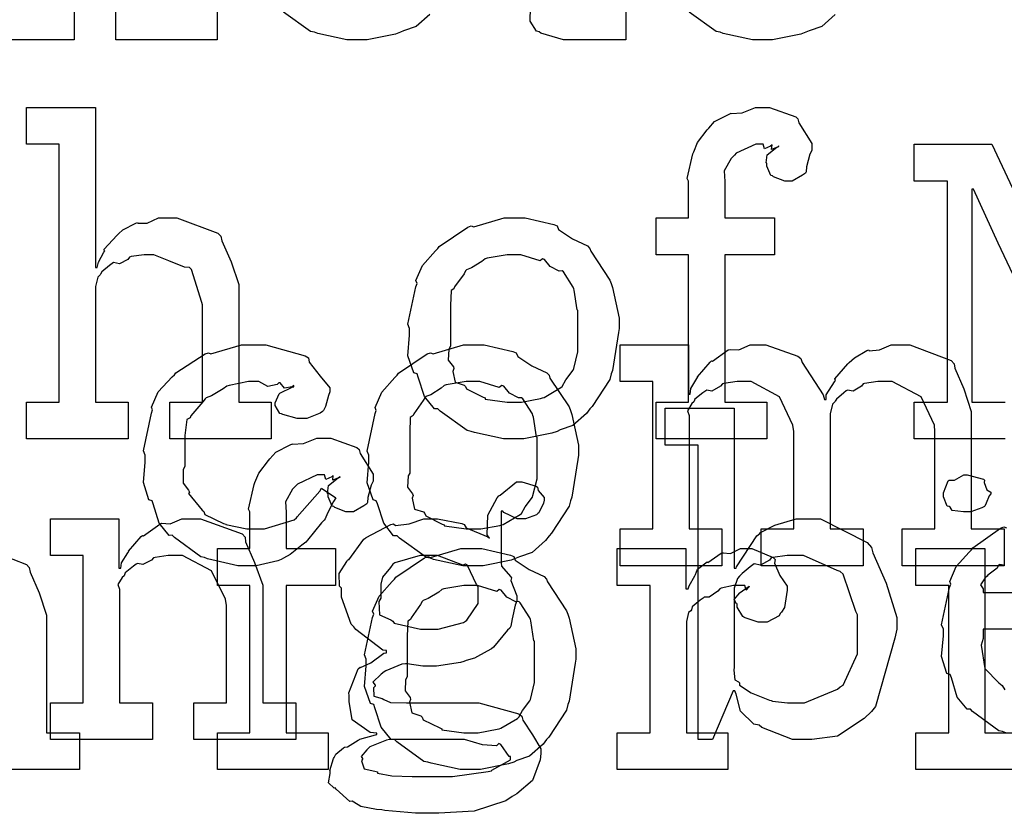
# Model space of a CAD drawing. Extents: x 0 to 8.5, y 0 to 11.
# Tile 205 of 256: x 5.834 to 6.205, y 3.138 to 3.437. Entities that reach past the tile are written whole.
import ezdxf

# ---------------------------------------------------------------- set-up
doc = ezdxf.new("R2010")
doc.units = 0
doc.layers.get('0').update_dxf_attribs({"linetype": 'CONTINUOUS'})

msp = doc.modelspace()

# ---------------------------------------------------------------- linework, layer by layer
at = {"color": 0}
for points in [[(5.85476, 3.44319), (5.85476, 3.42931), (5.81635, 3.42931), (5.81635, 3.44319)], [(5.90858, 3.44319), (5.90858, 3.42931), (5.87039, 3.42931), (5.87039, 3.44319)], [(6.06256, 3.44319), (6.06256, 3.42931), (6.06158, 3.42931), (6.05935, 3.42931), (6.05865, 3.42931), (6.0574, 3.42931), (6.05458, 3.42931), (6.05365, 3.42931), (6.05225, 3.42931), (6.04904, 3.42931), (6.04801, 3.42931), (6.04656, 3.42931), (6.04324, 3.42931), (6.04215, 3.42931), (6.04215, 3.42931), (6.03911, 3.42931), (6.03054, 3.43186), (6.03, 3.43235), (6.02897, 3.43261), (6.02658, 3.43631), (6.02675, 3.44151)], [(5.98872, 3.43886), (5.98361, 3.43435), (5.97885, 3.43267), (5.97765, 3.43213), (5.97575, 3.43143), (5.96511, 3.42931), (5.96158, 3.42931), (5.96158, 3.42931), (5.95751, 3.42931), (5.9465, 3.43169), (5.94532, 3.43213), (5.94379, 3.4324), (5.9336, 3.43972)], [(6.14154, 3.43886), (6.13644, 3.43435), (6.13167, 3.43267), (6.13049, 3.43213), (6.12858, 3.43143), (6.11794, 3.42931), (6.11442, 3.42931), (6.11442, 3.42931), (6.11035, 3.42931), (6.09933, 3.43169), (6.09814, 3.43213), (6.09663, 3.4324), (6.08643, 3.43972)], [(6.20557, 3.27881), (6.17128, 3.27881), (6.17128, 3.29269), (6.17128, 3.29269), (6.18386, 3.29269), (6.18386, 3.37603), (6.17128, 3.37603), (6.17128, 3.38992), (6.20057, 3.38992), (6.23465, 3.31743)], [(6.23139, 3.29269), (6.20296, 3.3526), (6.19363, 3.37299), (6.19299, 3.37299), (6.19299, 3.29269), (6.20557, 3.29269)], [(6.20583, 3.16792), (6.20464, 3.1684), (6.20324, 3.16868), (6.19331, 3.176), (6.19249, 3.17686), (6.19129, 3.17681), (6.18756, 3.18143), (6.18533, 3.18864), (6.1849, 3.18989), (6.18365, 3.19026), (6.18164, 3.19678), (6.18229, 3.20449), (6.18229, 3.20703), (6.18164, 3.20861), (6.18463, 3.22271), (6.18511, 3.22396), (6.18468, 3.22499), (6.18712, 3.23062), (6.19206, 3.23611), (6.19293, 3.23699), (6.19342, 3.23774), (6.20389, 3.24517), (6.20508, 3.24567), (6.20606, 3.24528)], [(5.82118, 3.23742), (5.83669, 3.23144), (5.83778, 3.23025), (5.83811, 3.22857), (5.84153, 3.22076), (5.84429, 3.21229), (5.84429, 3.20942), (5.84429, 3.16797), (5.85667, 3.16797), (5.85667, 3.15408), (5.81825, 3.15408)], [(6.20546, 3.23107), (6.20356, 3.23139), (6.20313, 3.23113), (6.20258, 3.22999), (6.199, 3.22743), (6.19879, 3.227), (6.19803, 3.2264), (6.19635, 3.22374), (6.19726, 3.22228), (6.19726, 3.22179), (6.19726, 3.22092), (6.19726, 3.22092), (6.24219, 3.22092)], [(6.25651, 3.20703), (6.19726, 3.20703), (6.19726, 3.20356), (6.19656, 3.20096), (6.19792, 3.19217), (6.20324, 3.18685), (6.20443, 3.18576), (6.20546, 3.18414)]]:
    msp.add_lwpolyline(points, dxfattribs=at)
for points in [[(5.83669, 3.29269), (5.84907, 3.29269), (5.84907, 3.38992), (5.83669, 3.38992), (5.83669, 3.40381), (5.86274, 3.40381), (5.86274, 3.34347), (5.86339, 3.34347), (5.86339, 3.34347), (5.86388, 3.34543), (5.86589, 3.34924), (5.86621, 3.34978), (5.86594, 3.35026), (5.87088, 3.35562), (5.87142, 3.35607), (5.87142, 3.35607), (5.8731, 3.35758), (5.87788, 3.36019), (5.87858, 3.3604), (5.87864, 3.36019), (5.88217, 3.36019), (5.88644, 3.36214), (5.88792, 3.36214), (5.89344, 3.36214), (5.9089, 3.35639), (5.91004, 3.35519), (5.91032, 3.35346), (5.91385, 3.3456), (5.91678, 3.33703), (5.91678, 3.33415), (5.91678, 3.29269), (5.92893, 3.29269), (5.92893, 3.27881), (5.89074, 3.27881), (5.89074, 3.29269), (5.9031, 3.29269), (5.9031, 3.32937), (5.90283, 3.33024), (5.89893, 3.34272), (5.89811, 3.34347), (5.89632, 3.34353), (5.8904, 3.34592), (5.88476, 3.34825), (5.88292, 3.34825), (5.88108, 3.34825), (5.87614, 3.34754), (5.87554, 3.34739), (5.87489, 3.34651), (5.87175, 3.34483), (5.86951, 3.34526), (5.86903, 3.345), (5.86806, 3.34418), (5.86513, 3.34174), (5.86464, 3.34093), (5.86447, 3.34065), (5.86367, 3.33974), (5.86274, 3.33621), (5.86274, 3.33501), (5.86274, 3.29269), (5.87511, 3.29269), (5.87511, 3.27881), (5.83669, 3.27881), (5.83669, 3.29269)], [(6.07411, 3.29269), (6.08626, 3.29269), (6.08626, 3.34825), (6.07411, 3.34825), (6.07411, 3.36214), (6.08626, 3.36214), (6.08626, 3.37603), (6.08578, 3.37706), (6.08789, 3.38629), (6.08822, 3.3871), (6.08822, 3.3871), (6.08968, 3.39057), (6.09326, 3.3954), (6.09386, 3.396), (6.09386, 3.396), (6.09608, 3.39849), (6.10151, 3.40132), (6.10232, 3.40164), (6.10238, 3.40147), (6.1065, 3.40181), (6.11149, 3.40381), (6.11317, 3.40381), (6.11675, 3.40381), (6.12663, 3.40022), (6.1275, 3.39947), (6.12788, 3.398), (6.13271, 3.39019), (6.13271, 3.38753), (6.132, 3.38612), (6.13075, 3.3814), (6.13058, 3.3795), (6.13032, 3.37907), (6.12924, 3.37831), (6.12532, 3.37603), (6.12403, 3.37603), (6.1225, 3.37603), (6.11833, 3.37765), (6.11794, 3.37799), (6.11724, 3.3781), (6.11578, 3.38163), (6.11578, 3.38276), (6.11556, 3.38286), (6.11594, 3.3859), (6.11957, 3.38883), (6.12033, 3.38906), (6.12033, 3.38926), (6.11974, 3.38883), (6.11757, 3.38797), (6.11774, 3.38971), (6.11774, 3.38971), (6.11719, 3.38917), (6.11486, 3.38818), (6.11436, 3.38992), (6.11426, 3.38992), (6.1116, 3.38992), (6.10422, 3.3865), (6.10363, 3.38579), (6.10238, 3.38456), (6.09967, 3.37983), (6.09993, 3.37588), (6.09993, 3.37451), (6.09993, 3.36214), (6.1186, 3.36214), (6.1186, 3.34825), (6.09993, 3.34825), (6.09993, 3.29269), (6.11578, 3.29269), (6.11578, 3.27881), (6.07411, 3.27881), (6.07411, 3.29269)], [(6.02061, 3.27881), (6.01654, 3.27881), (6.00553, 3.28119), (6.00435, 3.28162), (6.00282, 3.2819), (5.99262, 3.28922), (5.99175, 3.2901), (5.99046, 3.2901), (5.98671, 3.29482), (5.98438, 3.30208), (5.98394, 3.30333), (5.98269, 3.30371), (5.98047, 3.31011), (5.98112, 3.31793), (5.98112, 3.32047), (5.98047, 3.32206), (5.98346, 3.33615), (5.98394, 3.3374), (5.98351, 3.33849), (5.98594, 3.34424), (5.99089, 3.34978), (5.99175, 3.35064), (5.99224, 3.3514), (6.0031, 3.35867), (6.00435, 3.3591), (6.00532, 3.35872), (6.01676, 3.36214), (6.02061, 3.36214), (6.02463, 3.36214), (6.03543, 3.35965), (6.03668, 3.3591), (6.03728, 3.35775), (6.04249, 3.35422), (6.04818, 3.35161), (6.04904, 3.35064), (6.04937, 3.34956), (6.05658, 3.33871), (6.05707, 3.3374), (6.05757, 3.33589), (6.06011, 3.32433), (6.06011, 3.32047), (6.05985, 3.3189), (6.05757, 3.30464), (6.05707, 3.30333), (6.05658, 3.30122), (6.04992, 3.29107), (6.04904, 3.2901), (6.04775, 3.28836), (6.04264, 3.28386), (6.03787, 3.28217), (6.03668, 3.28162), (6.03478, 3.28093), (6.02414, 3.27881), (6.02061, 3.27881)], [(6.02061, 3.29269), (6.02328, 3.29269), (6.03049, 3.294), (6.03125, 3.29422), (6.03179, 3.29438), (6.03814, 3.29812), (6.03863, 3.29856), (6.03863, 3.29856), (6.03999, 3.30106), (6.04275, 3.30469), (6.04297, 3.30528), (6.04297, 3.30528), (6.04449, 3.31164), (6.04449, 3.31375), (6.04449, 3.32721), (6.04432, 3.32742), (6.04318, 3.33485), (6.04297, 3.33544), (6.04275, 3.33604), (6.03911, 3.34174), (6.03863, 3.34218), (6.03754, 3.34207), (6.03413, 3.34386), (6.03201, 3.34651), (6.03125, 3.34674), (6.03028, 3.34597), (6.023, 3.34825), (6.02061, 3.34825), (6.01785, 3.34825), (6.01031, 3.347), (6.00956, 3.34674), (6.0084, 3.34576), (6.00444, 3.34332), (6.00256, 3.34261), (6.00217, 3.34218), (6.00163, 3.3411), (5.99804, 3.3361), (5.99783, 3.33544), (5.99675, 3.33475), (5.99653, 3.3291), (5.99653, 3.32721), (5.99653, 3.31375), (5.99593, 3.31267), (5.99571, 3.30849), (5.99761, 3.30593), (5.99783, 3.30528), (5.9974, 3.30425), (5.99832, 3.30018), (6.00168, 3.2991), (6.00217, 3.29856), (6.00261, 3.29764), (6.00879, 3.29449), (6.00956, 3.29422), (6.0096, 3.29383), (6.01785, 3.29269), (6.02061, 3.29269)], [(5.92051, 3.23096), (5.91635, 3.23096), (5.905, 3.23351), (5.90381, 3.234), (5.9024, 3.23426), (5.89247, 3.2416), (5.89165, 3.24246), (5.89046, 3.2424), (5.88672, 3.24701), (5.8845, 3.25424), (5.88406, 3.25549), (5.88282, 3.25586), (5.88081, 3.26238), (5.88146, 3.27007), (5.88146, 3.27262), (5.88081, 3.27425), (5.88379, 3.28851), (5.88428, 3.28976), (5.88385, 3.29081), (5.88639, 3.2966), (5.8916, 3.30214), (5.89253, 3.303), (5.89301, 3.30371), (5.90408, 3.31082), (5.90533, 3.31125), (5.90625, 3.31087), (5.91775, 3.31429), (5.9216, 3.31429), (5.92697, 3.31429), (5.94179, 3.31017), (5.94308, 3.30931), (5.94325, 3.30772), (5.94738, 3.30251), (5.95111, 3.29801), (5.95111, 3.2965), (5.95057, 3.29519), (5.94938, 3.29101), (5.94868, 3.2895), (5.94829, 3.28911), (5.94738, 3.28847), (5.94233, 3.28651), (5.94069, 3.28651), (5.93875, 3.28651), (5.93332, 3.28797), (5.93289, 3.28825), (5.93218, 3.28842), (5.9305, 3.29139), (5.9305, 3.29237), (5.9305, 3.29237), (5.93192, 3.29585), (5.93224, 3.29606), (5.93224, 3.29606), (5.9369, 3.29833), (5.93744, 3.29844), (5.93744, 3.29889), (5.93685, 3.29839), (5.93392, 3.29796), (5.93235, 3.29992), (5.93181, 3.29997), (5.93126, 3.29926), (5.92768, 3.29861), (5.92426, 3.3004), (5.92312, 3.3004), (5.92042, 3.3004), (5.91308, 3.29899), (5.91228, 3.29867), (5.91092, 3.29764), (5.90647, 3.29508), (5.90451, 3.29432), (5.90403, 3.29389), (5.90321, 3.29281), (5.89871, 3.28743), (5.89839, 3.28674), (5.89714, 3.28608), (5.89643, 3.28006), (5.89643, 3.27806), (5.89643, 3.2685), (5.89583, 3.26714), (5.89572, 3.26215), (5.89785, 3.2595), (5.89817, 3.25874), (5.89774, 3.25825), (5.903, 3.2519), (5.9036, 3.25136), (5.90397, 3.25032), (5.91103, 3.2469), (5.91183, 3.24658), (5.91183, 3.24653), (5.91982, 3.24485), (5.92247, 3.24485), (5.92649, 3.24485), (5.93756, 3.24832), (5.93853, 3.24897), (5.93875, 3.24935), (5.94726, 3.25911), (5.94786, 3.26025), (5.95329, 3.25657), (5.95242, 3.25521), (5.95014, 3.25082), (5.94933, 3.24869), (5.94894, 3.2481), (5.94797, 3.24718), (5.94265, 3.24056), (5.942, 3.23986), (5.94054, 3.23872), (5.93608, 3.23519), (5.93354, 3.23378), (5.93267, 3.23335), (5.93147, 3.23275), (5.92324, 3.23096), (5.92051, 3.23096)], [(6.00526, 3.23096), (6.00119, 3.23096), (5.99018, 3.23335), (5.98899, 3.23378), (5.98747, 3.23406), (5.97726, 3.24137), (5.9764, 3.24224), (5.9751, 3.24224), (5.97136, 3.24696), (5.96903, 3.25424), (5.96858, 3.25549), (5.96733, 3.25586), (5.96511, 3.26226), (5.96576, 3.27007), (5.96576, 3.27262), (5.96511, 3.27419), (5.9681, 3.28831), (5.96858, 3.28956), (5.96815, 3.29064), (5.9706, 3.29639), (5.97553, 3.30192), (5.9764, 3.30279), (5.97689, 3.30354), (5.98774, 3.31082), (5.98899, 3.31125), (5.98996, 3.31087), (6.00142, 3.31429), (6.00526, 3.31429), (6.00928, 3.31429), (6.02007, 3.31179), (6.02132, 3.31125), (6.02192, 3.3099), (6.02713, 3.30638), (6.03282, 3.30376), (6.03369, 3.30279), (6.03401, 3.30171), (6.04124, 3.29085), (6.04172, 3.28956), (6.04221, 3.28803), (6.04476, 3.27647), (6.04476, 3.27262), (6.04449, 3.27106), (6.04221, 3.25678), (6.04172, 3.25549), (6.04124, 3.25336), (6.03456, 3.24322), (6.03369, 3.24224), (6.03239, 3.2405), (6.02729, 3.236), (6.02251, 3.23432), (6.02132, 3.23378), (6.01942, 3.23307), (6.00879, 3.23096), (6.00526, 3.23096)], [(6.06044, 3.24485), (6.07281, 3.24485), (6.07281, 3.3004), (6.06044, 3.3004), (6.06044, 3.31429), (6.08626, 3.31429), (6.08626, 3.29563), (6.08692, 3.29563), (6.08692, 3.29563), (6.08718, 3.29775), (6.08942, 3.3016), (6.08974, 3.30214), (6.08968, 3.30219), (6.0944, 3.30778), (6.09494, 3.30821), (6.09532, 3.30806), (6.10124, 3.31233), (6.10189, 3.31256), (6.10189, 3.3125), (6.10519, 3.31233), (6.10954, 3.31429), (6.111, 3.31429), (6.1154, 3.31429), (6.1275, 3.30994), (6.12858, 3.30908), (6.12907, 3.30757), (6.13704, 3.29542), (6.13747, 3.29368), (6.13813, 3.29368), (6.13813, 3.29546), (6.14122, 3.30029), (6.1416, 3.30083), (6.14144, 3.30143), (6.14626, 3.30707), (6.14681, 3.30757), (6.14681, 3.30757), (6.14882, 3.3094), (6.15349, 3.31207), (6.15419, 3.31233), (6.15435, 3.31196), (6.15821, 3.31233), (6.16265, 3.31429), (6.16417, 3.31429), (6.16971, 3.31429), (6.18522, 3.30832), (6.18631, 3.30713), (6.18664, 3.30544), (6.19006, 3.29764), (6.19282, 3.28917), (6.19282, 3.28629), (6.19282, 3.24485), (6.20518, 3.24485), (6.20518, 3.23096), (6.16678, 3.23096), (6.16678, 3.24485), (6.17914, 3.24485), (6.17914, 3.28153), (6.17899, 3.28396), (6.17393, 3.2946), (6.16303, 3.3004), (6.1594, 3.3004), (6.15756, 3.3004), (6.15261, 3.29969), (6.15201, 3.29953), (6.15142, 3.29867), (6.14833, 3.29682), (6.14615, 3.29719), (6.14572, 3.29693), (6.14481, 3.29617), (6.14204, 3.29383), (6.14154, 3.29308), (6.14139, 3.29281), (6.14057, 3.29189), (6.13965, 3.28819), (6.13965, 3.28694), (6.13965, 3.24485), (6.15201, 3.24485), (6.15201, 3.23096), (6.11361, 3.23096), (6.11361, 3.24485), (6.12597, 3.24485), (6.12597, 3.28153), (6.1256, 3.28396), (6.1205, 3.2946), (6.10992, 3.3004), (6.10644, 3.3004), (6.1046, 3.3004), (6.09961, 3.29969), (6.09907, 3.29953), (6.09831, 3.29867), (6.09506, 3.29682), (6.09315, 3.29719), (6.09278, 3.29693), (6.09169, 3.29617), (6.0886, 3.29383), (6.08832, 3.29303), (6.08822, 3.29281), (6.08746, 3.29215), (6.08589, 3.28939), (6.08649, 3.2876), (6.08649, 3.28694), (6.08649, 3.24485), (6.09885, 3.24485), (6.09885, 3.23096), (6.06044, 3.23096), (6.06044, 3.24485)], [(6.00526, 3.24485), (6.00792, 3.24485), (6.01514, 3.24615), (6.0159, 3.24636), (6.01644, 3.24653), (6.02279, 3.25028), (6.02328, 3.25071), (6.02328, 3.25071), (6.02463, 3.25319), (6.0274, 3.25683), (6.02761, 3.25743), (6.02761, 3.25743), (6.02914, 3.26378), (6.02914, 3.2659), (6.02914, 3.27935), (6.02897, 3.27957), (6.02783, 3.287), (6.02761, 3.2876), (6.0274, 3.28819), (6.02376, 3.29389), (6.02328, 3.29432), (6.02219, 3.29422), (6.01878, 3.29601), (6.01665, 3.29867), (6.0159, 3.29889), (6.01492, 3.29812), (6.00765, 3.3004), (6.00526, 3.3004), (6.0025, 3.3004), (5.99496, 3.29915), (5.99419, 3.29889), (5.99306, 3.2979), (5.9891, 3.29546), (5.98719, 3.29476), (5.98682, 3.29432), (5.98628, 3.29324), (5.98269, 3.28825), (5.98247, 3.2876), (5.98139, 3.28689), (5.98118, 3.28125), (5.98118, 3.27935), (5.98118, 3.2659), (5.98058, 3.26481), (5.98036, 3.26064), (5.98226, 3.25808), (5.98247, 3.25743), (5.98204, 3.2564), (5.98296, 3.25233), (5.98633, 3.25125), (5.98682, 3.25071), (5.98725, 3.24978), (5.99343, 3.24664), (5.99419, 3.24636), (5.99425, 3.24599), (6.0025, 3.24485), (6.00526, 3.24485)], [(6.12956, 3.16536), (6.12538, 3.16536), (6.11388, 3.16992), (6.11285, 3.17079), (6.11089, 3.17122), (6.1059, 3.17611), (6.10417, 3.18257), (6.10374, 3.18381), (6.10308, 3.18381), (6.09526, 3.16536), (6.08985, 3.16536), (6.08985, 3.27647), (6.07747, 3.27647), (6.07747, 3.29036), (6.10351, 3.29036), (6.10351, 3.23004), (6.10417, 3.23004), (6.10439, 3.23058), (6.11203, 3.24219), (6.11307, 3.24306), (6.11312, 3.24333), (6.11882, 3.24625), (6.12685, 3.24869), (6.12956, 3.24869), (6.13596, 3.24869), (6.15354, 3.23969), (6.15517, 3.23785), (6.15571, 3.23583), (6.16075, 3.22444), (6.16471, 3.21143), (6.16471, 3.20703), (6.16401, 3.20367), (6.15674, 3.17785), (6.15517, 3.176), (6.1525, 3.17333), (6.14242, 3.16672), (6.13276, 3.16536), (6.12956, 3.16536)], [(5.90875, 3.16797), (5.9209, 3.16797), (5.9209, 3.22353), (5.90875, 3.22353), (5.90875, 3.23742), (5.9209, 3.23742), (5.9209, 3.25131), (5.92042, 3.25233), (5.92253, 3.26156), (5.92285, 3.26238), (5.92285, 3.26238), (5.92432, 3.26585), (5.9279, 3.27067), (5.9285, 3.27126), (5.9285, 3.27126), (5.93072, 3.27376), (5.93614, 3.27658), (5.93696, 3.27692), (5.93701, 3.27675), (5.94114, 3.27707), (5.94613, 3.27908), (5.94781, 3.27908), (5.95139, 3.27908), (5.96126, 3.2755), (5.96213, 3.27474), (5.96251, 3.27328), (5.96733, 3.26546), (5.96733, 3.26281), (5.96664, 3.26139), (5.96539, 3.25667), (5.96522, 3.25478), (5.96496, 3.25435), (5.96386, 3.25358), (5.95996, 3.25131), (5.95865, 3.25131), (5.95714, 3.25131), (5.95296, 3.25293), (5.95258, 3.25325), (5.95188, 3.25336), (5.95042, 3.25689), (5.95042, 3.25803), (5.95019, 3.25814), (5.95057, 3.26118), (5.95421, 3.26411), (5.95497, 3.26432), (5.95497, 3.26454), (5.95437, 3.26411), (5.95221, 3.26324), (5.95236, 3.26497), (5.95236, 3.26497), (5.95182, 3.26443), (5.94949, 3.26346), (5.949, 3.26519), (5.94889, 3.26519), (5.94624, 3.26519), (5.93886, 3.26178), (5.93826, 3.26107), (5.93701, 3.25982), (5.93431, 3.2551), (5.93457, 3.25114), (5.93457, 3.24978), (5.93457, 3.23742), (5.95324, 3.23742), (5.95324, 3.22353), (5.93457, 3.22353), (5.93457, 3.16797), (5.95042, 3.16797), (5.95042, 3.15408), (5.90875, 3.15408), (5.90875, 3.16797)], [(5.98763, 3.13758), (5.9834, 3.13758), (5.97185, 3.13867), (5.97071, 3.13889), (5.96869, 3.139), (5.96278, 3.14014), (5.96013, 3.14182), (5.95942, 3.14214), (5.95856, 3.14208), (5.95344, 3.14665), (5.95313, 3.14714), (5.95264, 3.14703), (5.95053, 3.14914), (5.95117, 3.15256), (5.95117, 3.15365), (5.95101, 3.15369), (5.95242, 3.15826), (5.95269, 3.15864), (5.95269, 3.15864), (5.95329, 3.15983), (5.95617, 3.16228), (5.9566, 3.16254), (5.9566, 3.16254), (5.95768, 3.16265), (5.96169, 3.16515), (5.96224, 3.16536), (5.9624, 3.16558), (5.96821, 3.16721), (5.96875, 3.16732), (5.96875, 3.16775), (5.96631, 3.16812), (5.95953, 3.1729), (5.95833, 3.17979), (5.95833, 3.18207), (5.95828, 3.183), (5.96175, 3.19206), (5.96246, 3.19271), (5.96257, 3.19254), (5.96653, 3.19433), (5.97146, 3.19792), (5.97244, 3.19814), (5.97244, 3.199), (5.97108, 3.19906), (5.96083, 3.20692), (5.96007, 3.2079), (5.9591, 3.20888), (5.95551, 3.21907), (5.95551, 3.22244), (5.95469, 3.22319), (5.95464, 3.22803), (5.95747, 3.23253), (5.9579, 3.23329), (5.95828, 3.23313), (5.96386, 3.241), (5.96463, 3.24154), (5.96479, 3.2416), (5.97407, 3.24647), (5.97504, 3.24675), (5.97575, 3.2461), (5.98096, 3.24675), (5.98643, 3.24869), (5.98828, 3.24869), (5.99164, 3.24869), (6.00076, 3.2469), (6.00174, 3.24653), (6.0025, 3.24522), (6.01064, 3.24186), (6.01129, 3.24132), (6.01031, 3.24262), (6.01064, 3.25006), (6.01417, 3.25657), (6.01476, 3.25738), (6.01525, 3.25754), (6.02138, 3.26258), (6.02344, 3.26258), (6.02344, 3.26258), (6.02886, 3.26096), (6.02929, 3.26064), (6.02957, 3.25939), (6.0319, 3.25663), (6.0319, 3.25564), (6.03153, 3.25456), (6.02989, 3.25097), (6.02951, 3.25065), (6.02897, 3.25017), (6.02479, 3.24869), (6.02344, 3.24869), (6.02165, 3.24869), (6.01665, 3.25108), (6.01628, 3.25151), (6.01563, 3.25151), (6.01563, 3.23199), (6.01574, 3.23074), (6.01921, 3.22694), (6.01953, 3.22635), (6.01932, 3.22538), (6.02149, 3.21963), (6.02149, 3.21767), (6.02089, 3.2161), (6.01981, 3.21099), (6.01932, 3.20822), (6.01888, 3.20747), (6.01801, 3.20671), (6.01269, 3.20019), (6.01193, 3.19965), (6.01036, 3.19874), (6.00558, 3.19613), (6.0025, 3.19521), (6.00151, 3.19488), (6.00032, 3.19444), (5.99126, 3.19314), (5.98828, 3.19314), (5.98611, 3.19314), (5.98025, 3.1939), (5.9796, 3.19401), (5.97819, 3.19379), (5.97217, 3.19135), (5.97157, 3.19097), (5.97043, 3.19011), (5.96724, 3.18707), (5.9681, 3.18593), (5.9681, 3.18554), (5.96756, 3.1849), (5.96761, 3.18175), (5.97081, 3.18083), (5.97136, 3.18056), (5.97136, 3.18056), (5.9739, 3.17942), (5.97993, 3.17925), (5.98199, 3.17925), (6.00174, 3.17925), (6.00717, 3.17925), (6.02225, 3.17512), (6.02344, 3.17426), (6.02376, 3.17269), (6.0275, 3.16715), (6.0306, 3.16194), (6.0306, 3.16015), (6.03033, 3.15776), (6.02746, 3.14996), (6.02154, 3.14492), (6.01975, 3.14387), (6.01742, 3.14231), (6.00549, 3.1384), (5.99208, 3.13758), (5.98763, 3.13758)], [(6.19125, 3.25131), (6.18983, 3.25131), (6.18565, 3.25179), (6.18485, 3.25299), (6.18451, 3.25325), (6.18375, 3.25342), (6.18235, 3.25689), (6.18235, 3.25803), (6.18235, 3.25846), (6.18235, 3.25846), (6.18414, 3.26292), (6.18451, 3.26324), (6.18451, 3.26324), (6.18647, 3.26324), (6.19006, 3.26519), (6.19125, 3.26519), (6.19125, 3.26519), (6.19738, 3.26357), (6.19775, 3.26324), (6.19764, 3.26238), (6.19874, 3.25956), (6.20014, 3.25874), (6.20014, 3.25846), (6.20014, 3.25803), (6.1996, 3.25726), (6.1984, 3.25461), (6.19797, 3.25347), (6.19775, 3.25325), (6.19683, 3.25276), (6.1926, 3.25131), (6.19125, 3.25131)], [(5.84576, 3.17925), (5.85813, 3.17925), (5.85813, 3.23481), (5.84576, 3.23481), (5.84576, 3.24869), (5.87158, 3.24869), (5.87158, 3.23004), (5.87224, 3.23004), (5.87224, 3.23004), (5.8725, 3.23199), (5.87489, 3.23579), (5.87528, 3.23633), (5.87517, 3.23639), (5.87993, 3.24197), (5.88049, 3.2424), (5.88086, 3.24224), (5.88693, 3.24669), (5.88764, 3.24696), (5.88764, 3.24696), (5.8909, 3.24675), (5.89529, 3.24869), (5.89675, 3.24869), (5.90235, 3.24869), (5.91797, 3.24294), (5.91911, 3.24175), (5.91922, 3.24001), (5.92264, 3.23215), (5.92583, 3.22358), (5.92583, 3.22071), (5.92583, 3.17925), (5.93821, 3.17925), (5.93821, 3.16536), (5.89979, 3.16536), (5.89979, 3.17925), (5.91217, 3.17925), (5.91217, 3.21593), (5.91174, 3.21838), (5.90647, 3.229), (5.89556, 3.23481), (5.89199, 3.23481), (5.89014, 3.23481), (5.88519, 3.2341), (5.8846, 3.23394), (5.88385, 3.23307), (5.88053, 3.23139), (5.87853, 3.23182), (5.8781, 3.23156), (5.87701, 3.23079), (5.87392, 3.22831), (5.87364, 3.22749), (5.87354, 3.22721), (5.87278, 3.22657), (5.87121, 3.22385), (5.87181, 3.22217), (5.87181, 3.22157), (5.87181, 3.17925), (5.88417, 3.17925), (5.88417, 3.16536), (5.84576, 3.16536), (5.84576, 3.17925)], [(6.00429, 3.15408), (6.00022, 3.15408), (5.98921, 3.15647), (5.98801, 3.1569), (5.98649, 3.15717), (5.97629, 3.1645), (5.97542, 3.16536), (5.97412, 3.16536), (5.97038, 3.17008), (5.96804, 3.17736), (5.96761, 3.1786), (5.96636, 3.17899), (5.96414, 3.18539), (5.96479, 3.19319), (5.96479, 3.19575), (5.96414, 3.19732), (5.96712, 3.21143), (5.96761, 3.21268), (5.96718, 3.21376), (5.96962, 3.21951), (5.97456, 3.22504), (5.97542, 3.22592), (5.97592, 3.22667), (5.98676, 3.23394), (5.98801, 3.23438), (5.98899, 3.234), (6.00043, 3.23742), (6.00429, 3.23742), (6.00831, 3.23742), (6.0191, 3.23492), (6.02035, 3.23438), (6.02094, 3.23301), (6.02615, 3.22949), (6.03185, 3.22689), (6.03271, 3.22592), (6.03304, 3.22483), (6.04025, 3.21397), (6.04075, 3.21268), (6.04124, 3.21115), (6.04378, 3.1996), (6.04378, 3.19575), (6.04351, 3.19417), (6.04124, 3.1799), (6.04075, 3.1786), (6.04025, 3.17649), (6.03358, 3.16635), (6.03271, 3.16536), (6.03142, 3.16363), (6.02632, 3.15913), (6.02154, 3.15744), (6.02035, 3.1569), (6.01844, 3.15619), (6.00782, 3.15408), (6.00429, 3.15408)], [(6.0594, 3.16797), (6.07178, 3.16797), (6.07178, 3.22353), (6.0594, 3.22353), (6.0594, 3.23742), (6.08524, 3.23742), (6.08524, 3.22222), (6.0861, 3.22222), (6.0861, 3.22222), (6.08643, 3.22342), (6.0886, 3.22721), (6.08892, 3.22765), (6.08892, 3.22765), (6.08963, 3.22965), (6.09283, 3.2321), (6.09326, 3.23242), (6.09353, 3.23215), (6.09858, 3.23568), (6.09912, 3.23589), (6.09912, 3.23579), (6.10206, 3.23551), (6.10585, 3.23742), (6.10715, 3.23742), (6.11008, 3.23742), (6.11811, 3.234), (6.11887, 3.23329), (6.1186, 3.23193), (6.12071, 3.22726), (6.12343, 3.22319), (6.12343, 3.22179), (6.12321, 3.22017), (6.1224, 3.21522), (6.12125, 3.21343), (6.12082, 3.21289), (6.12039, 3.21208), (6.11583, 3.20964), (6.11431, 3.20964), (6.11253, 3.20964), (6.10758, 3.21126), (6.10715, 3.21158), (6.10667, 3.21175), (6.10454, 3.21539), (6.10454, 3.21658), (6.10428, 3.21658), (6.1034, 3.21821), (6.10563, 3.22071), (6.10585, 3.22092), (6.10579, 3.22092), (6.10574, 3.22092), (6.10878, 3.22304), (6.1091, 3.2231), (6.1091, 3.22331), (6.109, 3.22293), (6.10801, 3.22179), (6.10753, 3.22353), (6.10736, 3.22353), (6.10678, 3.22353), (6.10542, 3.22353), (6.10499, 3.22353), (6.10325, 3.22353), (6.09858, 3.22244), (6.09804, 3.22222), (6.09728, 3.22131), (6.09403, 3.21912), (6.09212, 3.21907), (6.09174, 3.21875), (6.09065, 3.21799), (6.08757, 3.21544), (6.08735, 3.21431), (6.08718, 3.21397), (6.08626, 3.21326), (6.08544, 3.2099), (6.08544, 3.20876), (6.08544, 3.16797), (6.10107, 3.16797), (6.10107, 3.15408), (6.0594, 3.15408), (6.0594, 3.16797)], [(6.17193, 3.16797), (6.18431, 3.16797), (6.18431, 3.22353), (6.17193, 3.22353), (6.17193, 3.23742), (6.19797, 3.23742), (6.19797, 3.16797), (6.21035, 3.16797), (6.21035, 3.15408), (6.17193, 3.15408), (6.17193, 3.16797)], [(5.9885, 3.20703), (5.99192, 3.20703), (6.00142, 3.20958), (6.00217, 3.21007), (6.00271, 3.21039), (6.00694, 3.21669), (6.00694, 3.21875), (6.00694, 3.2231), (6.00629, 3.22385), (6.00293, 3.23107), (6.00217, 3.23156), (6.00119, 3.23122), (5.99164, 3.23481), (5.9885, 3.23481), (5.98508, 3.23481), (5.97558, 3.2321), (5.97483, 3.23156), (5.9739, 3.23031), (5.97097, 3.22661), (5.97026, 3.22401), (5.97026, 3.2231), (5.97026, 3.21875), (5.96957, 3.2175), (5.96983, 3.2124), (5.97407, 3.21061), (5.97483, 3.21007), (5.97532, 3.20931), (5.98519, 3.20703), (5.9885, 3.20703)], [(6.12543, 3.17925), (6.12993, 3.17925), (6.14236, 3.18435), (6.14344, 3.18533), (6.14447, 3.18587), (6.14996, 3.19769), (6.14996, 3.20161), (6.14996, 3.21246), (6.14936, 3.21371), (6.14453, 3.22775), (6.14344, 3.22874), (6.14231, 3.22911), (6.12961, 3.23481), (6.12543, 3.23481), (6.12343, 3.23481), (6.11806, 3.2341), (6.1174, 3.23394), (6.11675, 3.23301), (6.11339, 3.23122), (6.11094, 3.23167), (6.11046, 3.23133), (6.10949, 3.23053), (6.1065, 3.22808), (6.10568, 3.22732), (6.10547, 3.227), (6.10476, 3.22613), (6.10351, 3.22254), (6.10351, 3.22136), (6.10351, 3.19271), (6.10335, 3.19157), (6.10368, 3.18793), (6.10514, 3.18722), (6.10547, 3.18685), (6.10542, 3.18587), (6.10992, 3.18306), (6.11046, 3.18272), (6.11046, 3.18272), (6.11675, 3.18028), (6.1174, 3.18012), (6.11789, 3.1799), (6.12354, 3.17925), (6.12543, 3.17925)], [(6.00429, 3.16797), (6.00694, 3.16797), (6.01417, 3.16928), (6.01492, 3.16949), (6.01546, 3.16965), (6.02181, 3.17339), (6.02229, 3.17383), (6.02229, 3.17383), (6.02365, 3.17632), (6.02642, 3.17996), (6.02664, 3.18056), (6.02664, 3.18056), (6.02815, 3.1869), (6.02815, 3.18901), (6.02815, 3.20247), (6.028, 3.20269), (6.02686, 3.21012), (6.02664, 3.21072), (6.02642, 3.21132), (6.02279, 3.21701), (6.02229, 3.21744), (6.02121, 3.21733), (6.01779, 3.21912), (6.01568, 3.22179), (6.01492, 3.222), (6.01394, 3.22125), (6.00667, 3.22353), (6.00429, 3.22353), (6.00151, 3.22353), (5.99397, 3.22228), (5.99322, 3.222), (5.99208, 3.22103), (5.98812, 3.21858), (5.98622, 3.21789), (5.98583, 3.21744), (5.98529, 3.21636), (5.98172, 3.21137), (5.9815, 3.21072), (5.98042, 3.21001), (5.98019, 3.20437), (5.98019, 3.20247), (5.98019, 3.18901), (5.9796, 3.18793), (5.97939, 3.18375), (5.98128, 3.18121), (5.9815, 3.18056), (5.98107, 3.17953), (5.98199, 3.17546), (5.98535, 3.17437), (5.98583, 3.17383), (5.98628, 3.1729), (5.99246, 3.16976), (5.99322, 3.16949), (5.99328, 3.16911), (6.00151, 3.16797), (6.00429, 3.16797)], [(5.96332, 3.15799), (5.963, 3.15733), (5.96403, 3.1544), (5.96799, 3.15349), (5.96897, 3.15321), (5.96903, 3.15278), (5.97439, 3.15169), (5.98204, 3.15147), (5.9846, 3.15147), (5.9924, 3.15147), (5.99729, 3.15147), (6.01074, 3.15332), (6.01193, 3.15365), (6.0121, 3.15381), (6.0191, 3.15776), (6.0191, 3.15907), (6.01861, 3.15896), (6.01546, 3.16357), (6.01476, 3.16385), (6.01389, 3.16308), (6.00857, 3.16347), (6.00179, 3.16536), (5.99957, 3.16536), (5.97353, 3.16536), (5.97244, 3.16521), (5.9661, 3.16265), (5.96571, 3.16233), (5.965, 3.16151), (5.96289, 3.15896), (5.96332, 3.15826), (5.96332, 3.15799)]]:
    msp.add_lwpolyline(points, close=True, dxfattribs=at)

doc.saveas('drawing.dxf')
